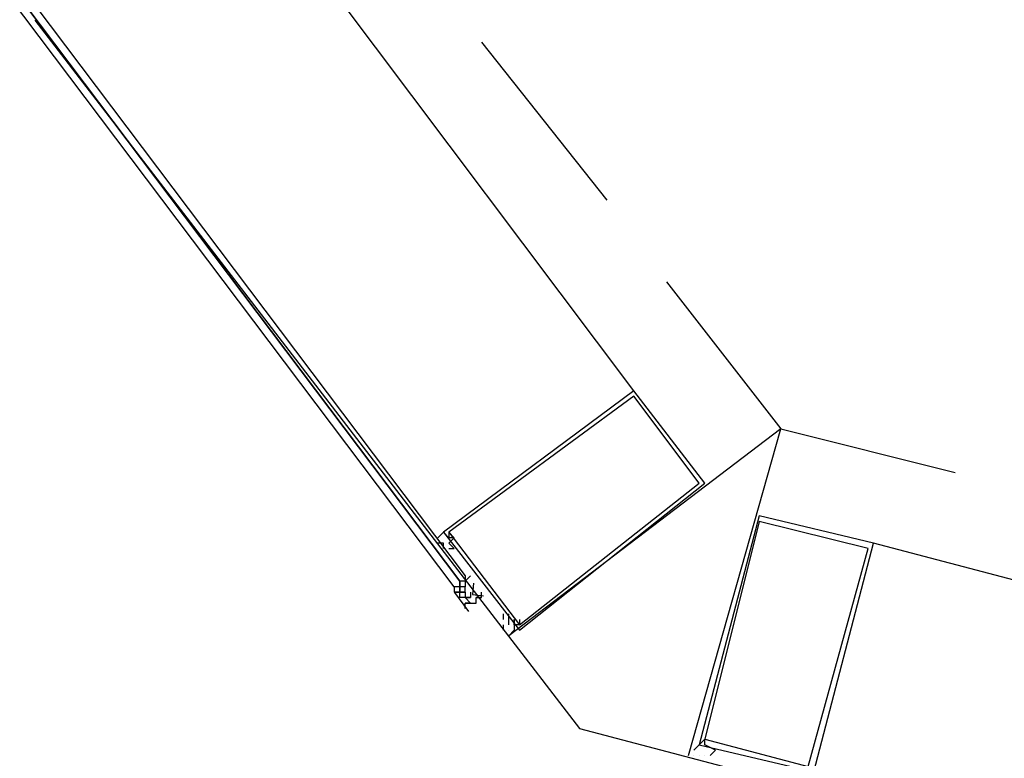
# Model space of a CAD drawing. Header units: feet. Extents: x -79 to 198, y -22 to 181.
# Tile 22 of 256: x 26.67 to 29.08, y 21.54 to 23.35. Entities that reach past the tile are written whole.
import ezdxf

# ---------------------------------------------------------------- set-up
doc = ezdxf.new("R2010")
doc.units = ezdxf.units.FT
doc.layers.add('A-LINEA', color=7, linetype='CONTINUOUS')

msp = doc.modelspace()

# ---------------------------------------------------------------- linework, layer by layer
at = {"layer": 'A-LINEA'}
for p, q in [((28.1733, 22.4444), (25.9467, 25.4044)), ((28.1733, 22.4444), (25.9467, 25.4044)), ((27.8, 23.2978), (28.1067, 22.9111)), ((27.8, 23.2978), (28.1067, 22.9111)), ((27.7067, 22.0578), (27.7067, 22.0578)), ((27.7067, 22.0578), (27.7067, 22.0578)), ((32.3467, 21.1244), (28.76, 22.0711)), ((32.3467, 21.1244), (28.76, 22.0711)), ((27.7733, 21.9911), (27.7733, 21.9911)), ((27.7733, 21.9911), (27.7733, 21.9911)), ((27.7333, 21.9644), (27.7333, 21.9644)), ((27.7333, 21.9644), (27.7333, 21.9511)), ((27.7333, 21.9644), (27.7333, 21.9644)), ((27.7333, 21.9644), (27.7333, 21.9511)), ((27.7467, 21.9778), (27.7467, 21.9644)), ((27.7467, 21.9778), (27.7467, 21.9778)), ((27.7467, 21.9778), (27.7467, 21.9778)), ((27.7467, 21.9778), (27.7467, 21.9778)), ((27.7467, 21.9778), (27.7467, 21.9778)), ((27.7467, 21.9644), (27.7467, 21.9778)), ((27.7467, 21.9778), (27.7467, 21.9778)), ((27.7467, 21.9778), (27.7467, 21.9778)), ((27.7467, 21.9778), (27.7467, 21.9644)), ((27.7467, 21.9778), (27.7467, 21.9778)), ((27.7467, 21.9778), (27.7467, 21.9778)), ((27.7467, 21.9778), (27.7467, 21.9778)), ((27.7467, 21.9778), (27.7467, 21.9778)), ((27.7467, 21.9644), (27.7467, 21.9778)), ((27.7467, 21.9778), (27.7467, 21.9778)), ((27.7467, 21.9778), (27.7467, 21.9778)), ((27.76, 21.9644), (27.7467, 21.9644)), ((27.7467, 21.9644), (27.7467, 21.9644)), ((27.7467, 21.9644), (27.7467, 21.9644)), ((27.7467, 21.9644), (27.7467, 21.9644)), ((27.7467, 21.9644), (27.7467, 21.9644)), ((27.7467, 21.9644), (27.7467, 21.9644)), ((27.7467, 21.9644), (27.7467, 21.9644)), ((27.7467, 21.9644), (27.7467, 21.9644)), ((27.7467, 21.9644), (27.7467, 21.9644)), ((27.7467, 21.9644), (27.7467, 21.9644)), ((27.7467, 21.9644), (27.7467, 21.9644)), ((27.7467, 21.9644), (27.7467, 21.9511)), ((27.7467, 21.9644), (27.7467, 21.9644)), ((27.7467, 21.9644), (27.7467, 21.9644)), ((27.7467, 21.9644), (27.7467, 21.9644)), ((27.7467, 21.9644), (27.7467, 21.9644)), ((27.7467, 21.9644), (27.7467, 21.9644)), ((27.7467, 21.9511), (27.7467, 21.9644)), ((27.7467, 21.9644), (27.7467, 21.9644)), ((27.7467, 21.9644), (27.7467, 21.9644)), ((27.7467, 21.9644), (27.7467, 21.9644)), ((27.7467, 21.9644), (27.7467, 21.9644)), ((27.7467, 21.9644), (27.7467, 21.9644)), ((27.7467, 21.9644), (27.7467, 21.9644)), ((27.7467, 21.9644), (27.7467, 21.9644)), ((27.7467, 21.9644), (27.7467, 21.9644)), ((27.7467, 21.9644), (27.7467, 21.9644)), ((27.7467, 21.9644), (27.7467, 21.9644)), ((27.76, 21.9644), (27.7467, 21.9644)), ((27.7467, 21.9644), (27.7467, 21.9644)), ((27.7467, 21.9644), (27.7467, 21.9644)), ((27.7467, 21.9644), (27.7467, 21.9644)), ((27.7467, 21.9644), (27.7467, 21.9644)), ((27.7467, 21.9644), (27.7467, 21.9644)), ((27.7467, 21.9644), (27.7467, 21.9644)), ((27.7467, 21.9644), (27.7467, 21.9644)), ((27.7467, 21.9644), (27.7467, 21.9644)), ((27.7467, 21.9644), (27.7467, 21.9644)), ((27.7467, 21.9644), (27.7467, 21.9644)), ((27.7467, 21.9644), (27.7467, 21.9511)), ((27.7467, 21.9644), (27.7467, 21.9644)), ((27.7467, 21.9644), (27.7467, 21.9644)), ((27.7467, 21.9644), (27.7467, 21.9644)), ((27.7467, 21.9644), (27.7467, 21.9644)), ((27.7467, 21.9644), (27.7467, 21.9644)), ((27.7467, 21.9511), (27.7467, 21.9644)), ((27.7467, 21.9644), (27.7467, 21.9644)), ((27.7467, 21.9644), (27.7467, 21.9644)), ((27.7467, 21.9644), (27.7467, 21.9644)), ((27.7467, 21.9644), (27.7467, 21.9644)), ((27.7467, 21.9644), (27.7467, 21.9644)), ((27.7467, 21.9644), (27.7467, 21.9644)), ((27.7467, 21.9644), (27.7467, 21.9644)), ((27.7467, 21.9644), (27.7467, 21.9644)), ((27.7467, 21.9644), (27.7467, 21.9644)), ((27.7467, 21.9644), (27.7467, 21.9644)), ((27.76, 21.9778), (27.76, 21.9644)), ((27.76, 21.9778), (27.76, 21.9778)), ((27.76, 21.9778), (27.76, 21.9778)), ((27.76, 21.9778), (27.76, 21.9778)), ((27.76, 21.9778), (27.76, 21.9778)), ((27.76, 21.9778), (27.76, 21.9778)), ((27.76, 21.9778), (27.76, 21.9778)), ((27.76, 21.9778), (27.76, 21.9778)), ((27.76, 21.9778), (27.76, 21.9778)), ((27.76, 21.9778), (27.76, 21.9778)), ((27.76, 21.9778), (27.76, 21.9778)), ((27.76, 21.9778), (27.76, 21.9778)), ((27.76, 21.9778), (27.76, 21.9778)), ((27.76, 21.9778), (27.76, 21.9778)), ((27.76, 21.9778), (27.76, 21.9778)), ((27.76, 21.9778), (27.76, 21.9778)), ((27.76, 21.9778), (27.76, 21.9778)), ((27.76, 21.9778), (27.76, 21.9778)), ((27.76, 21.9778), (27.76, 21.9644)), ((27.76, 21.9778), (27.76, 21.9778)), ((27.76, 21.9778), (27.76, 21.9778)), ((27.76, 21.9778), (27.76, 21.9778)), ((27.76, 21.9778), (27.76, 21.9778)), ((27.76, 21.9778), (27.76, 21.9778)), ((27.76, 21.9778), (27.76, 21.9778)), ((27.76, 21.9778), (27.76, 21.9778)), ((27.76, 21.9778), (27.76, 21.9778)), ((27.76, 21.9778), (27.76, 21.9778)), ((27.76, 21.9778), (27.76, 21.9778)), ((27.76, 21.9778), (27.76, 21.9778)), ((27.76, 21.9778), (27.76, 21.9778)), ((27.76, 21.9778), (27.76, 21.9778)), ((27.76, 21.9778), (27.76, 21.9778)), ((27.76, 21.9778), (27.76, 21.9778)), ((27.76, 21.9778), (27.76, 21.9778)), ((27.76, 21.9778), (27.76, 21.9778)), ((27.76, 21.9644), (27.76, 21.9644)), ((27.76, 21.9644), (27.76, 21.9644)), ((27.76, 21.9644), (27.76, 21.9644)), ((27.76, 21.9644), (27.76, 21.9644)), ((27.76, 21.9644), (27.76, 21.9644)), ((27.76, 21.9644), (27.76, 21.9644)), ((27.76, 21.9644), (27.76, 21.9644)), ((27.76, 21.9644), (27.76, 21.9644)), ((27.76, 21.9644), (27.76, 21.9644)), ((27.76, 21.9644), (27.76, 21.9644)), ((27.76, 21.9644), (27.76, 21.9644)), ((27.76, 21.9644), (27.76, 21.9644)), ((27.76, 21.9644), (27.76, 21.9644)), ((27.76, 21.9644), (27.76, 21.9644)), ((27.76, 21.9644), (27.76, 21.9644)), ((27.76, 21.9644), (27.76, 21.9644)), ((27.76, 21.9644), (27.76, 21.9644)), ((27.76, 21.9644), (27.76, 21.9644)), ((27.76, 21.9644), (27.76, 21.9644)), ((27.76, 21.9644), (27.76, 21.9644)), ((27.76, 21.9644), (27.76, 21.9644)), ((27.76, 21.9644), (27.76, 21.9644)), ((27.76, 21.9644), (27.76, 21.9644)), ((27.76, 21.9644), (27.76, 21.9644)), ((27.76, 21.9511), (27.76, 21.9644)), ((27.76, 21.9644), (27.76, 21.9644)), ((27.76, 21.9644), (27.76, 21.9644)), ((27.76, 21.9644), (27.76, 21.9644)), ((27.76, 21.9644), (27.76, 21.9644)), ((27.76, 21.9644), (27.76, 21.9644)), ((27.76, 21.9644), (27.76, 21.9644)), ((27.76, 21.9644), (27.76, 21.9644)), ((27.76, 21.9644), (27.76, 21.9644)), ((27.76, 21.9644), (27.76, 21.9644)), ((27.76, 21.9644), (27.76, 21.9644)), ((27.76, 21.9644), (27.76, 21.9644)), ((27.76, 21.9644), (27.76, 21.9644)), ((27.76, 21.9644), (27.76, 21.9644)), ((27.76, 21.9644), (27.76, 21.9644)), ((27.76, 21.9644), (27.76, 21.9644)), ((27.76, 21.9644), (27.76, 21.9644)), ((27.76, 21.9644), (27.76, 21.9644)), ((27.76, 21.9644), (27.76, 21.9644)), ((27.76, 21.9644), (27.76, 21.9644)), ((27.76, 21.9644), (27.76, 21.9644)), ((27.76, 21.9644), (27.76, 21.9644)), ((27.76, 21.9644), (27.76, 21.9644)), ((27.76, 21.9644), (27.76, 21.9644)), ((27.76, 21.9644), (27.76, 21.9644)), ((27.76, 21.9644), (27.76, 21.9644)), ((27.76, 21.9511), (27.76, 21.9644)), ((27.76, 21.9644), (27.76, 21.9644)), ((27.7333, 21.9511), (27.7333, 21.9511)), ((27.7333, 21.9511), (27.7333, 21.9511)), ((27.7333, 21.9511), (27.7333, 21.9511)), ((27.7333, 21.9511), (27.7333, 21.9511)), ((27.7333, 21.9511), (27.7333, 21.9511)), ((27.7333, 21.9511), (27.7333, 21.9511)), ((27.7333, 21.9511), (27.7333, 21.9511)), ((27.7467, 21.9511), (27.7333, 21.9511)), ((27.7333, 21.9511), (27.7333, 21.9511)), ((27.7467, 21.9511), (27.7333, 21.9511)), ((27.7333, 21.9511), (27.7333, 21.9511)), ((27.7333, 21.9511), (27.7333, 21.9511)), ((27.7333, 21.9511), (27.7333, 21.9511)), ((27.7333, 21.9511), (27.7333, 21.9511)), ((27.7333, 21.9511), (27.7333, 21.9511)), ((27.7333, 21.9511), (27.7333, 21.9511)), ((27.7333, 21.9511), (27.7333, 21.9511)), ((27.7467, 21.9511), (27.7333, 21.9511)), ((27.7333, 21.9511), (27.7333, 21.9511)), ((27.7467, 21.9511), (27.7333, 21.9511)), ((27.7694, 21.9037), (27.7345, 21.9501)), ((27.7694, 21.9037), (27.7345, 21.9501)), ((27.7467, 21.9511), (27.7467, 21.9511)), ((27.7467, 21.9511), (27.7467, 21.9511)), ((27.7467, 21.9511), (27.7467, 21.9511)), ((27.7467, 21.9511), (27.7467, 21.9511)), ((27.7467, 21.9511), (27.7467, 21.9511)), ((27.7467, 21.9511), (27.7467, 21.9511)), ((27.7467, 21.9511), (27.7467, 21.9511)), ((27.7467, 21.9511), (27.7467, 21.9511)), ((27.7467, 21.9511), (27.7467, 21.9511)), ((27.7467, 21.9511), (27.7467, 21.9511)), ((27.7467, 21.9511), (27.7467, 21.9511)), ((27.7467, 21.9511), (27.7467, 21.9511)), ((27.7467, 21.9511), (27.7467, 21.9511)), ((27.7467, 21.9511), (27.7467, 21.9511)), ((27.7467, 21.9511), (27.7467, 21.9511)), ((27.7467, 21.9511), (27.7467, 21.9511)), ((27.7467, 21.9511), (27.7467, 21.9511)), ((27.7467, 21.9378), (27.7467, 21.9511)), ((27.7467, 21.9511), (27.7467, 21.9511)), ((27.7467, 21.9511), (27.7467, 21.9511)), ((27.7467, 21.9511), (27.7467, 21.9511)), ((27.7467, 21.9511), (27.7467, 21.9511)), ((27.7467, 21.9511), (27.7467, 21.9511)), ((27.7467, 21.9511), (27.7467, 21.9511)), ((27.7467, 21.9511), (27.76, 21.9511)), ((27.7467, 21.9511), (27.7467, 21.9511)), ((27.7467, 21.9511), (27.7467, 21.9511)), ((27.7467, 21.9511), (27.7467, 21.9511)), ((27.7467, 21.9511), (27.7467, 21.9511)), ((27.76, 21.9511), (27.7467, 21.9511)), ((27.7467, 21.9511), (27.7467, 21.9511)), ((27.7467, 21.9511), (27.7467, 21.9511)), ((27.7467, 21.9511), (27.7467, 21.9511)), ((27.7467, 21.9511), (27.7467, 21.9511)), ((27.7467, 21.9511), (27.7467, 21.9511)), ((27.7467, 21.9511), (27.7467, 21.9511)), ((27.7467, 21.9511), (27.7467, 21.9511)), ((27.7467, 21.9511), (27.7467, 21.9511)), ((27.7467, 21.9511), (27.7467, 21.9511)), ((27.7467, 21.9511), (27.7467, 21.9511)), ((27.7467, 21.9511), (27.7467, 21.9511)), ((27.7467, 21.9511), (27.7467, 21.9511)), ((27.7467, 21.9511), (27.7467, 21.9511)), ((27.7467, 21.9511), (27.7467, 21.9511)), ((27.7467, 21.9511), (27.7467, 21.9511)), ((27.7467, 21.9511), (27.7467, 21.9511)), ((27.7467, 21.9511), (27.7467, 21.9511)), ((27.7467, 21.9378), (27.7467, 21.9511)), ((27.7467, 21.9511), (27.7467, 21.9511)), ((27.7467, 21.9511), (27.7467, 21.9511)), ((27.7467, 21.9511), (27.7467, 21.9511)), ((27.7467, 21.9511), (27.7467, 21.9511)), ((27.7467, 21.9511), (27.7467, 21.9511)), ((27.7467, 21.9511), (27.7467, 21.9511)), ((27.7467, 21.9511), (27.76, 21.9511)), ((27.7467, 21.9511), (27.7467, 21.9511)), ((27.7467, 21.9511), (27.7467, 21.9511)), ((27.7467, 21.9511), (27.7467, 21.9511)), ((27.7467, 21.9511), (27.7467, 21.9511)), ((27.76, 21.9511), (27.7467, 21.9511)), ((27.7467, 21.9378), (27.7467, 21.9378)), ((27.7467, 21.9378), (27.7467, 21.9378)), ((27.7467, 21.9378), (27.7467, 21.9378)), ((27.7467, 21.9378), (27.7467, 21.9378)), ((27.7467, 21.9378), (27.7467, 21.9378)), ((27.7467, 21.9378), (27.7467, 21.9378)), ((27.7467, 21.9378), (27.7467, 21.9378)), ((27.76, 21.9378), (27.7467, 21.9378)), ((27.7467, 21.9378), (27.7467, 21.9378)), ((27.7467, 21.9378), (27.7467, 21.9378)), ((27.7467, 21.9378), (27.7467, 21.9378)), ((27.7467, 21.9378), (27.7467, 21.9378)), ((27.7467, 21.9378), (27.7467, 21.9378)), ((27.7467, 21.9378), (27.7467, 21.9378)), ((27.7467, 21.9378), (27.7467, 21.9378)), ((27.7467, 21.9378), (27.7467, 21.9378)), ((27.7467, 21.9378), (27.7467, 21.9378)), ((27.76, 21.9378), (27.7467, 21.9378)), ((27.7467, 21.9378), (27.7467, 21.9378)), ((27.7467, 21.9378), (27.7467, 21.9378)), ((27.76, 21.9511), (27.76, 21.9511)), ((27.76, 21.9511), (27.76, 21.9511)), ((27.76, 21.9511), (27.76, 21.9511)), ((27.76, 21.9511), (27.76, 21.9511)), ((27.76, 21.9511), (27.76, 21.9511)), ((27.76, 21.9511), (27.76, 21.9511)), ((27.76, 21.9511), (27.76, 21.9511)), ((27.76, 21.9511), (27.76, 21.9511)), ((27.76, 21.9511), (27.76, 21.9511)), ((27.76, 21.9511), (27.76, 21.9511)), ((27.76, 21.9511), (27.76, 21.9511)), ((27.76, 21.9511), (27.76, 21.9511)), ((27.76, 21.9511), (27.76, 21.9511)), ((27.76, 21.9511), (27.76, 21.9378)), ((27.76, 21.9511), (27.76, 21.9378)), ((27.76, 21.9511), (27.76, 21.9511)), ((27.76, 21.9511), (27.76, 21.9511)), ((27.76, 21.9511), (27.76, 21.9511)), ((27.76, 21.9511), (27.76, 21.9511)), ((27.76, 21.9511), (27.76, 21.9511)), ((27.76, 21.9511), (27.76, 21.9511)), ((27.76, 21.9511), (27.76, 21.9511)), ((27.76, 21.9511), (27.76, 21.9378)), ((27.76, 21.9511), (27.76, 21.9511)), ((27.76, 21.9511), (27.76, 21.9511)), ((27.76, 21.9511), (27.76, 21.9511)), ((27.76, 21.9511), (27.76, 21.9511)), ((27.76, 21.9511), (27.76, 21.9511)), ((27.76, 21.9511), (27.76, 21.9511)), ((27.76, 21.9511), (27.76, 21.9511)), ((27.76, 21.9511), (27.76, 21.9511)), ((27.76, 21.9511), (27.76, 21.9511)), ((27.76, 21.9511), (27.76, 21.9511)), ((27.76, 21.9511), (27.76, 21.9511)), ((27.76, 21.9511), (27.76, 21.9511)), ((27.76, 21.9511), (27.76, 21.9511)), ((27.76, 21.9511), (27.76, 21.9511)), ((27.76, 21.9511), (27.76, 21.9511)), ((27.76, 21.9511), (27.76, 21.9511)), ((27.76, 21.9511), (27.76, 21.9511)), ((27.76, 21.9511), (27.76, 21.9511)), ((27.76, 21.9511), (27.76, 21.9511)), ((27.76, 21.9511), (27.76, 21.9511)), ((27.76, 21.9511), (27.76, 21.9511)), ((27.76, 21.9511), (27.76, 21.9378)), ((27.76, 21.9511), (27.76, 21.9378)), ((27.76, 21.9511), (27.76, 21.9511)), ((27.76, 21.9511), (27.76, 21.9511)), ((27.76, 21.9511), (27.76, 21.9511)), ((27.76, 21.9511), (27.76, 21.9511)), ((27.76, 21.9511), (27.76, 21.9511)), ((27.76, 21.9511), (27.76, 21.9511)), ((27.76, 21.9511), (27.76, 21.9511)), ((27.76, 21.9511), (27.76, 21.9378)), ((27.76, 21.9511), (27.76, 21.9511)), ((27.76, 21.9511), (27.76, 21.9511)), ((27.76, 21.9511), (27.76, 21.9511)), ((27.76, 21.9511), (27.76, 21.9511)), ((27.76, 21.9511), (27.76, 21.9511)), ((27.76, 21.9511), (27.76, 21.9511)), ((27.76, 21.9511), (27.76, 21.9511)), ((27.76, 21.9511), (27.76, 21.9511)), ((27.76, 21.9378), (27.76, 21.9378)), ((27.76, 21.9378), (27.76, 21.9378)), ((27.76, 21.9378), (27.7733, 21.9378)), ((27.76, 21.9378), (27.76, 21.9378)), ((27.76, 21.9378), (27.76, 21.9378)), ((27.76, 21.9378), (27.76, 21.9378)), ((27.76, 21.9378), (27.76, 21.9378)), ((27.76, 21.9378), (27.76, 21.9378)), ((27.76, 21.9378), (27.76, 21.9378)), ((27.76, 21.9378), (27.76, 21.9378)), ((27.76, 21.9378), (27.76, 21.9378)), ((27.76, 21.9378), (27.76, 21.9378)), ((27.76, 21.9378), (27.76, 21.9378)), ((27.76, 21.9378), (27.76, 21.9378)), ((27.76, 21.9378), (27.76, 21.9378)), ((27.76, 21.9378), (27.76, 21.9378)), ((27.76, 21.9378), (27.76, 21.9378)), ((27.76, 21.9378), (27.76, 21.9378)), ((27.76, 21.9378), (27.76, 21.9378)), ((27.76, 21.9378), (27.76, 21.9378)), ((27.76, 21.9378), (27.7733, 21.9378)), ((27.76, 21.9378), (27.7733, 21.9378)), ((27.76, 21.9378), (27.7733, 21.9378)), ((27.76, 21.9378), (27.76, 21.9378)), ((27.7733, 21.9244), (27.76, 21.9378)), ((27.7733, 21.9244), (27.76, 21.9378)), ((27.76, 21.9378), (27.76, 21.9378)), ((27.76, 21.9378), (27.76, 21.9378)), ((27.76, 21.9378), (27.7733, 21.9378)), ((27.76, 21.9378), (27.76, 21.9378)), ((27.76, 21.9378), (27.76, 21.9378)), ((27.76, 21.9378), (27.76, 21.9378)), ((27.76, 21.9378), (27.76, 21.9378)), ((27.76, 21.9378), (27.76, 21.9378)), ((27.76, 21.9378), (27.76, 21.9378)), ((27.76, 21.9378), (27.76, 21.9378)), ((27.76, 21.9378), (27.76, 21.9378)), ((27.76, 21.9378), (27.76, 21.9378)), ((27.76, 21.9378), (27.76, 21.9378)), ((27.76, 21.9378), (27.76, 21.9378)), ((27.76, 21.9378), (27.76, 21.9378)), ((27.76, 21.9378), (27.76, 21.9378)), ((27.76, 21.9378), (27.76, 21.9378)), ((27.76, 21.9378), (27.76, 21.9378)), ((27.76, 21.9378), (27.76, 21.9378)), ((27.76, 21.9378), (27.76, 21.9378)), ((27.76, 21.9378), (27.7733, 21.9378)), ((27.76, 21.9378), (27.7733, 21.9378)), ((27.76, 21.9378), (27.7733, 21.9378)), ((27.76, 21.9378), (27.76, 21.9378)), ((27.7733, 21.9244), (27.76, 21.9378)), ((27.7733, 21.9244), (27.76, 21.9378)), ((27.7733, 21.9511), (27.7733, 21.9511)), ((27.7733, 21.9511), (27.7733, 21.9511)), ((27.7733, 21.9511), (27.7733, 21.9511)), ((27.7733, 21.9511), (27.7733, 21.9511)), ((27.7733, 21.9511), (27.7733, 21.9511)), ((27.7733, 21.9511), (27.7733, 21.9511)), ((27.7733, 21.9511), (27.7733, 21.9378)), ((27.7733, 21.9511), (27.7733, 21.9378)), ((27.7733, 21.9511), (27.7733, 21.9511)), ((27.7733, 21.9511), (27.7733, 21.9378)), ((27.7733, 21.9511), (27.7733, 21.9378)), ((27.7733, 21.9511), (27.7733, 21.9511)), ((27.7733, 21.9511), (27.7733, 21.9511)), ((27.7733, 21.9511), (27.7733, 21.9511)), ((27.7733, 21.9511), (27.7733, 21.9511)), ((27.7733, 21.9511), (27.7733, 21.9511)), ((27.7733, 21.9511), (27.7733, 21.9511)), ((27.7733, 21.9511), (27.7733, 21.9378)), ((27.7733, 21.9511), (27.7733, 21.9378)), ((27.7733, 21.9511), (27.7733, 21.9511)), ((27.7733, 21.9511), (27.7733, 21.9378)), ((27.7733, 21.9511), (27.7733, 21.9378)), ((27.7733, 21.9378), (27.7733, 21.9378)), ((27.7733, 21.9378), (27.7733, 21.9378)), ((27.7733, 21.9378), (27.7733, 21.9378)), ((27.7733, 21.9378), (27.7733, 21.9378)), ((27.7733, 21.9378), (27.7733, 21.9378)), ((27.7733, 21.9378), (27.7733, 21.9378)), ((27.7733, 21.9378), (27.7733, 21.9378)), ((27.7733, 21.9378), (27.7733, 21.9378)), ((27.7733, 21.9378), (27.7733, 21.9378)), ((27.7733, 21.9378), (27.7733, 21.9378)), ((27.7733, 21.9378), (27.7733, 21.9378)), ((27.7733, 21.9378), (27.7733, 21.9378)), ((27.7733, 21.9378), (27.7733, 21.9378)), ((27.7733, 21.9378), (27.7733, 21.9378)), ((27.7733, 21.9378), (27.7733, 21.9378)), ((27.7733, 21.9378), (27.7733, 21.9378)), ((27.7733, 21.9378), (27.7733, 21.9378)), ((27.7733, 21.9378), (27.7733, 21.9378)), ((27.7733, 21.9378), (27.7733, 21.9378)), ((27.7733, 21.9378), (27.7733, 21.9378)), ((27.7733, 21.9378), (27.7733, 21.9378)), ((27.7733, 21.9378), (27.7733, 21.9378)), ((27.7733, 21.9378), (27.7733, 21.9378)), ((27.7733, 21.9378), (27.7733, 21.9378)), ((27.7733, 21.9378), (27.7733, 21.9378)), ((27.7733, 21.9378), (27.7733, 21.9378)), ((27.7733, 21.9378), (27.7733, 21.9378)), ((27.7733, 21.9378), (27.7733, 21.9378)), ((27.7733, 21.9378), (27.7733, 21.9378)), ((27.7733, 21.9378), (27.7733, 21.9378)), ((27.7733, 21.9378), (27.7733, 21.9378)), ((27.7733, 21.9378), (27.7733, 21.9378)), ((27.7733, 21.9378), (27.7733, 21.9378)), ((27.7733, 21.9378), (27.7733, 21.9378)), ((27.7733, 21.9378), (27.7733, 21.9378)), ((27.7733, 21.9378), (27.7733, 21.9378)), ((27.7733, 21.9378), (27.7733, 21.9378)), ((27.7733, 21.9378), (27.7733, 21.9378)), ((27.7733, 21.9378), (27.7733, 21.9378)), ((27.7733, 21.9378), (27.7733, 21.9378)), ((27.7733, 21.9378), (27.7733, 21.9378)), ((27.7733, 21.9378), (27.7733, 21.9378)), ((27.7733, 21.9378), (27.7733, 21.9378)), ((27.7733, 21.9378), (27.7733, 21.9378)), ((27.7867, 21.9378), (27.7867, 21.9378)), ((27.7867, 21.9378), (27.7867, 21.9378)), ((27.7867, 21.9378), (27.7867, 21.9378)), ((27.7867, 21.9378), (27.7867, 21.9378)), ((27.7867, 21.9378), (27.8, 21.9378)), ((27.7867, 21.9378), (27.7867, 21.9378)), ((27.7867, 21.9378), (27.7867, 21.9378)), ((27.7867, 21.9378), (27.7867, 21.9378)), ((27.7867, 21.9378), (27.7867, 21.9378)), ((27.7867, 21.9378), (27.7867, 21.9378)), ((27.7867, 21.9378), (27.7867, 21.9378)), ((27.7867, 21.9378), (27.7867, 21.9378)), ((27.7867, 21.9378), (27.7867, 21.9378)), ((27.7867, 21.9378), (27.7867, 21.9378)), ((27.7867, 21.9378), (27.7867, 21.9378)), ((27.8, 21.9378), (27.7867, 21.9378)), ((27.7867, 21.9378), (27.7867, 21.9378)), ((27.7867, 21.9378), (27.7867, 21.9378)), ((27.7867, 21.9378), (27.7867, 21.9378)), ((27.7867, 21.9378), (27.7867, 21.9378)), ((27.7867, 21.9378), (27.7867, 21.9378)), ((27.7867, 21.9378), (27.8, 21.9378)), ((27.7867, 21.9378), (27.7867, 21.9378)), ((27.7867, 21.9378), (27.7867, 21.9378)), ((27.7867, 21.9378), (27.7867, 21.9378)), ((27.7867, 21.9378), (27.7867, 21.9378)), ((27.7867, 21.9378), (27.7867, 21.9378)), ((27.7867, 21.9378), (27.7867, 21.9378)), ((27.7867, 21.9378), (27.7867, 21.9378)), ((27.7867, 21.9378), (27.7867, 21.9378)), ((27.7867, 21.9378), (27.7867, 21.9378)), ((27.7867, 21.9378), (27.7867, 21.9378)), ((27.8, 21.9378), (27.7867, 21.9378)), ((27.7867, 21.9378), (27.7867, 21.9378)), ((27.8, 21.9511), (27.8, 21.9511)), ((27.8, 21.9511), (27.8, 21.9511)), ((27.8, 21.9511), (27.8, 21.9511)), ((27.8, 21.9511), (27.8, 21.9511)), ((27.7733, 21.9244), (27.76, 21.9244)), ((27.76, 21.9244), (27.76, 21.9244)), ((27.76, 21.9244), (27.76, 21.9244)), ((27.76, 21.9244), (27.76, 21.9244)), ((27.76, 21.9244), (27.76, 21.9244)), ((27.76, 21.9244), (27.76, 21.9244)), ((27.76, 21.9244), (27.76, 21.9244)), ((27.76, 21.9244), (27.76, 21.9244)), ((27.76, 21.9244), (27.76, 21.9244)), ((27.76, 21.9244), (27.76, 21.9244)), ((27.76, 21.9244), (27.76, 21.9244)), ((27.76, 21.9244), (27.76, 21.9244)), ((27.76, 21.9244), (27.76, 21.9244)), ((27.76, 21.9244), (27.76, 21.9244)), ((27.76, 21.9244), (27.76, 21.9244)), ((27.76, 21.9244), (27.76, 21.9244)), ((27.76, 21.9244), (27.76, 21.9244)), ((27.76, 21.9111), (27.76, 21.9244)), ((27.7733, 21.9244), (27.76, 21.9244)), ((27.76, 21.9244), (27.76, 21.9244)), ((27.76, 21.9244), (27.76, 21.9244)), ((27.76, 21.9244), (27.76, 21.9244)), ((27.76, 21.9244), (27.76, 21.9244)), ((27.76, 21.9244), (27.76, 21.9244)), ((27.76, 21.9244), (27.76, 21.9244)), ((27.76, 21.9244), (27.76, 21.9244)), ((27.76, 21.9244), (27.76, 21.9244)), ((27.76, 21.9244), (27.76, 21.9244)), ((27.76, 21.9244), (27.76, 21.9244)), ((27.76, 21.9244), (27.76, 21.9244)), ((27.76, 21.9244), (27.76, 21.9244)), ((27.76, 21.9244), (27.76, 21.9244)), ((27.76, 21.9244), (27.76, 21.9244)), ((27.76, 21.9244), (27.76, 21.9244)), ((27.76, 21.9244), (27.76, 21.9244)), ((27.76, 21.9111), (27.76, 21.9244)), ((27.7733, 21.9244), (27.7733, 21.9244)), ((27.7733, 21.9244), (27.7733, 21.9244)), ((27.7733, 21.9244), (27.7733, 21.9244)), ((27.7733, 21.9244), (27.7733, 21.9244)), ((27.7733, 21.9244), (27.7733, 21.9244)), ((27.7733, 21.9244), (27.7733, 21.9244)), ((27.7733, 21.9244), (27.7733, 21.9244)), ((27.7733, 21.9244), (27.7733, 21.9244)), ((27.7733, 21.9244), (27.7733, 21.9244)), ((27.7733, 21.9244), (27.7733, 21.9244)), ((27.7733, 21.9244), (27.7733, 21.9244)), ((27.7733, 21.9244), (27.7733, 21.9244)), ((27.7733, 21.9244), (27.7733, 21.9244)), ((27.7733, 21.9244), (27.7733, 21.9244)), ((27.7733, 21.9244), (27.7733, 21.9244)), ((27.7733, 21.9244), (27.7733, 21.9244)), ((27.7733, 21.9244), (27.7733, 21.9244)), ((27.7733, 21.9244), (27.7733, 21.9244)), ((27.7733, 21.9244), (27.7733, 21.9244)), ((27.7733, 21.9244), (27.7733, 21.9244)), ((27.7733, 21.9244), (27.7733, 21.9244)), ((27.7733, 21.9244), (27.7733, 21.9244)), ((27.7733, 21.9244), (27.7733, 21.9244)), ((27.7733, 21.9244), (27.7733, 21.9244)), ((27.7733, 21.9244), (27.7733, 21.9244)), ((27.7733, 21.9244), (27.7733, 21.9244)), ((27.7733, 21.9244), (27.7733, 21.9244)), ((27.7733, 21.9244), (27.7733, 21.9244)), ((27.7733, 21.9244), (27.7733, 21.9244)), ((27.7733, 21.9244), (27.7733, 21.9244)), ((27.7867, 21.9244), (27.7867, 21.9244)), ((27.7867, 21.9244), (27.7867, 21.9244)), ((27.7867, 21.9244), (27.7867, 21.9244)), ((27.7867, 21.9244), (27.7867, 21.9244)), ((27.8533, 21.8978), (27.8533, 21.8844)), ((27.8533, 21.8978), (27.8533, 21.8844)), ((27.8667, 21.8578), (27.8667, 21.8578)), ((27.8667, 21.8578), (27.8667, 21.8578)), ((28.32, 21.5511), (28.32, 21.5511)), ((28.32, 21.5511), (28.32, 21.5511)), ((28.3467, 21.5511), (28.3467, 21.5511)), ((28.3467, 21.5511), (28.3467, 21.5511)), ((28.3467, 21.5511), (28.3467, 21.5511)), ((28.3467, 21.5511), (28.3467, 21.5511))]:
    msp.add_line(p, q, dxfattribs=at)
for points in [[(27.7333, 21.9644), (25.36, 25.1111), (25.3733, 25.1244), (27.7467, 21.9778), (27.7467, 21.9644), (27.7333, 21.9644)], [(27.7333, 21.9644), (25.36, 25.1111), (25.3733, 25.1244), (27.7467, 21.9778), (27.7467, 21.9644), (27.7333, 21.9644)], [(27.7467, 21.9778), (25.3733, 25.1244), (25.3867, 25.1378), (27.76, 21.9911), (27.76, 21.9778), (27.7467, 21.9778)], [(27.7467, 21.9778), (25.3733, 25.1244), (25.3867, 25.1378), (27.76, 21.9911), (27.76, 21.9778), (27.7467, 21.9778)], [(26.7067, 23.3511), (28.04, 21.6178), (31.0267, 20.8311), (34.0133, 20.0978), (37.0133, 19.4044), (40.0267, 18.7778), (43.0533, 18.2044), (46.0933, 17.6844), (49.1467, 17.2178), (52.2, 16.8044), (55.2533, 16.4444), (58.32, 16.1511), (60.4, 16.0178), (62.48, 15.9511), (64.5467, 15.9244), (66.6267, 15.9511), (68.7067, 16.0178), (70.7867, 16.1511), (72.8533, 16.3244), (74.92, 16.5511), (76.9867, 16.8178), (79.04, 17.1511), (81.08, 17.5244), (83.12, 17.9378)], [(26.7067, 23.3511), (28.04, 21.6178), (31.0267, 20.8311), (34.0133, 20.0978), (37.0133, 19.4044), (40.0267, 18.7778), (43.0533, 18.2044), (46.0933, 17.6844), (49.1467, 17.2178), (52.2, 16.8044), (55.2533, 16.4444), (58.32, 16.1511), (60.4, 16.0178), (62.48, 15.9511), (64.5467, 15.9244), (66.6267, 15.9511), (68.7067, 16.0178), (70.7867, 16.1511), (72.8533, 16.3244), (74.92, 16.5511), (76.9867, 16.8178), (79.04, 17.1511), (81.08, 17.5244), (83.12, 17.9378)], [(28.2533, 22.7111), (28.5333, 22.3511), (28.96, 22.2444)], [(28.2533, 22.7111), (28.5333, 22.3511), (28.96, 22.2444)], [(28.3467, 22.2178), (28.1733, 22.4444), (27.7067, 22.0978), (27.8933, 21.8578), (28.3467, 22.2178)], [(28.3467, 22.2178), (28.1733, 22.4444), (27.7067, 22.0978), (27.8933, 21.8578), (28.3467, 22.2178)], [(28.3333, 22.2178), (28.1733, 22.4311), (27.72, 22.0978), (27.8933, 21.8711), (28.3333, 22.2178)], [(28.3333, 22.2178), (28.1733, 22.4311), (27.72, 22.0978), (27.8933, 21.8711), (28.3333, 22.2178)], [(28.3067, 21.5511), (28.5333, 22.3511), (27.8667, 21.8444)], [(28.3067, 21.5511), (28.5333, 22.3511), (27.8667, 21.8444)], [(28.76, 22.0711), (28.48, 22.1378), (28.3333, 21.5778), (28.6133, 21.5111), (28.76, 22.0711)], [(28.76, 22.0711), (28.48, 22.1378), (28.3333, 21.5778), (28.6133, 21.5111), (28.76, 22.0711)], [(28.7467, 22.0578), (28.48, 22.1244), (28.3467, 21.5911), (28.6, 21.5244), (28.7467, 22.0578)], [(28.7467, 22.0578), (28.48, 22.1244), (28.3467, 21.5911), (28.6, 21.5244), (28.7467, 22.0578)], [(27.72, 22.0578), (27.72, 22.0578), (27.72, 22.0578), (27.7333, 22.0578), (27.7333, 22.0578), (27.72, 22.0711), (27.72, 22.0711), (27.7333, 22.0844), (27.7333, 22.0844), (27.7333, 22.0844), (27.7333, 22.0844), (27.7333, 22.0844), (27.72, 22.0978), (27.72, 22.0844), (27.72, 22.0844), (27.72, 22.0844), (27.72, 22.0844), (27.7067, 22.0978), (27.7067, 22.0978), (27.6933, 22.0844), (27.6933, 22.0844)], [(27.72, 22.0578), (27.72, 22.0578), (27.72, 22.0578), (27.7333, 22.0578), (27.7333, 22.0578), (27.72, 22.0711), (27.72, 22.0711), (27.7333, 22.0844), (27.7333, 22.0844), (27.7333, 22.0844), (27.7333, 22.0844), (27.7333, 22.0844), (27.72, 22.0978), (27.72, 22.0844), (27.72, 22.0844), (27.72, 22.0844), (27.72, 22.0844), (27.7067, 22.0978), (27.7067, 22.0978), (27.6933, 22.0844), (27.6933, 22.0844)], [(27.7333, 22.0844), (27.72, 22.0844), (27.72, 22.0844), (27.72, 22.0844), (27.72, 22.0844)], [(27.7333, 22.0844), (27.72, 22.0844), (27.72, 22.0844), (27.72, 22.0844), (27.72, 22.0844)], [(27.7067, 22.0578), (27.7067, 22.0711), (27.7067, 22.0711), (27.6933, 22.0711), (27.6933, 22.0711)], [(27.7067, 22.0578), (27.7067, 22.0711), (27.7067, 22.0711), (27.6933, 22.0711), (27.6933, 22.0711)], [(27.7733, 21.9911), (27.76, 21.9778), (27.7467, 21.9778), (27.7467, 21.9644), (27.7333, 21.9644)], [(27.7733, 21.9911), (27.76, 21.9778), (27.7467, 21.9778), (27.7467, 21.9644), (27.7333, 21.9644)], [(27.7467, 21.9644), (27.7467, 21.9644), (27.7333, 21.9644)], [(27.7467, 21.9644), (27.7467, 21.9644), (27.7333, 21.9644)], [(27.7333, 21.9644), (27.7333, 21.9511), (27.7467, 21.9511)], [(27.7467, 21.9644), (27.7467, 21.9644), (27.7333, 21.9644)], [(27.7467, 21.9644), (27.7467, 21.9644), (27.7333, 21.9644)], [(27.7333, 21.9644), (27.7333, 21.9511), (27.7467, 21.9511)], [(27.7467, 21.9644), (27.7467, 21.9511), (27.7467, 21.9644)], [(27.7467, 21.9644), (27.7467, 21.9511), (27.7467, 21.9644)], [(27.7467, 21.9644), (27.7467, 21.9511), (27.7467, 21.9644)], [(27.7467, 21.9644), (27.7467, 21.9511), (27.7467, 21.9644)], [(27.7804, 21.973), (27.7777, 21.9453), (27.8053, 21.9418)], [(27.7804, 21.973), (27.7777, 21.9453), (27.8053, 21.9418)], [(27.76, 21.9511), (27.76, 21.9378), (27.7733, 21.9378)], [(27.76, 21.9244), (27.7733, 21.9244), (27.7867, 21.9244), (27.7867, 21.9378), (27.8, 21.9378), (27.8, 21.9511)], [(27.76, 21.9511), (27.76, 21.9378), (27.7733, 21.9378)], [(27.76, 21.9244), (27.7733, 21.9244), (27.7867, 21.9244), (27.7867, 21.9378), (27.8, 21.9378), (27.8, 21.9511)], [(27.76, 21.9378), (27.7733, 21.9378), (27.76, 21.9378)], [(27.76, 21.9378), (27.7733, 21.9378), (27.76, 21.9378)], [(27.7733, 21.9244), (27.7733, 21.9244), (27.7867, 21.9244)], [(27.7733, 21.9244), (27.7733, 21.9244), (27.7867, 21.9244)], [(27.8667, 21.8711), (27.8667, 21.8978), (27.8667, 21.8978)], [(27.8667, 21.8711), (27.8667, 21.8978), (27.8667, 21.8978)], [(27.8533, 21.8711), (27.8533, 21.8578), (27.8533, 21.8578)], [(27.8533, 21.8711), (27.8533, 21.8711), (27.8533, 21.8711), (27.8533, 21.8711)], [(27.8533, 21.8711), (27.8533, 21.8578), (27.8533, 21.8578)], [(27.8533, 21.8711), (27.8533, 21.8711), (27.8533, 21.8711), (27.8533, 21.8711)], [(27.8933, 21.8844), (27.8933, 21.8711), (27.88, 21.8711), (27.88, 21.8711), (27.88, 21.8711), (27.88, 21.8711), (27.88, 21.8578), (27.88, 21.8578), (27.8667, 21.8444), (27.8667, 21.8444), (27.8667, 21.8444)], [(27.8933, 21.8844), (27.8933, 21.8711), (27.88, 21.8711), (27.88, 21.8711), (27.88, 21.8711), (27.88, 21.8711), (27.88, 21.8578), (27.88, 21.8578), (27.8667, 21.8444), (27.8667, 21.8444), (27.8667, 21.8444)], [(27.88, 21.8711), (27.88, 21.8844), (27.88, 21.8844), (27.88, 21.8844), (27.88, 21.8844), (27.88, 21.8844), (27.88, 21.8844)], [(27.88, 21.8844), (27.88, 21.8711), (27.88, 21.8711), (27.88, 21.8711), (27.88, 21.8711)], [(27.88, 21.8711), (27.88, 21.8844), (27.88, 21.8844), (27.88, 21.8844), (27.88, 21.8844), (27.88, 21.8844), (27.88, 21.8844)], [(27.88, 21.8844), (27.88, 21.8711), (27.88, 21.8711), (27.88, 21.8711), (27.88, 21.8711)], [(28.3467, 21.5911), (28.3333, 21.5778), (28.3333, 21.5778), (28.3333, 21.5778), (28.3333, 21.5778), (28.3333, 21.5778), (28.3333, 21.5778), (28.3333, 21.5778), (28.32, 21.5644), (28.32, 21.5644)], [(28.3467, 21.5911), (28.3333, 21.5778), (28.3333, 21.5778), (28.3333, 21.5778), (28.3333, 21.5778), (28.3333, 21.5778), (28.3333, 21.5778), (28.3333, 21.5778), (28.32, 21.5644), (28.32, 21.5644)], [(28.36, 21.5511), (28.36, 21.5511), (28.36, 21.5511), (28.3733, 21.5644), (28.3733, 21.5644), (28.3467, 21.5778), (28.3467, 21.5778), (28.3467, 21.5778), (28.3467, 21.5778), (28.3467, 21.5778), (28.3467, 21.5778), (28.3467, 21.5911)], [(28.36, 21.5511), (28.36, 21.5511), (28.36, 21.5511), (28.3733, 21.5644), (28.3733, 21.5644), (28.3467, 21.5778), (28.3467, 21.5778), (28.3467, 21.5778), (28.3467, 21.5778), (28.3467, 21.5778), (28.3467, 21.5778), (28.3467, 21.5911)], [(28.3333, 21.5511), (28.3333, 21.5511), (28.3333, 21.5511)], [(28.3333, 21.5511), (28.3333, 21.5511), (28.3333, 21.5511)]]:
    msp.add_lwpolyline(points, dxfattribs=at)
msp.add_lwpolyline([(28.3467, 21.5778), (28.3467, 21.5778), (28.3467, 21.5778), (28.3467, 21.5778)], close=True, dxfattribs=at)
msp.add_lwpolyline([(28.3467, 21.5778), (28.3467, 21.5778), (28.3467, 21.5778), (28.3467, 21.5778)], close=True, dxfattribs=at)

doc.saveas('drawing.dxf')
